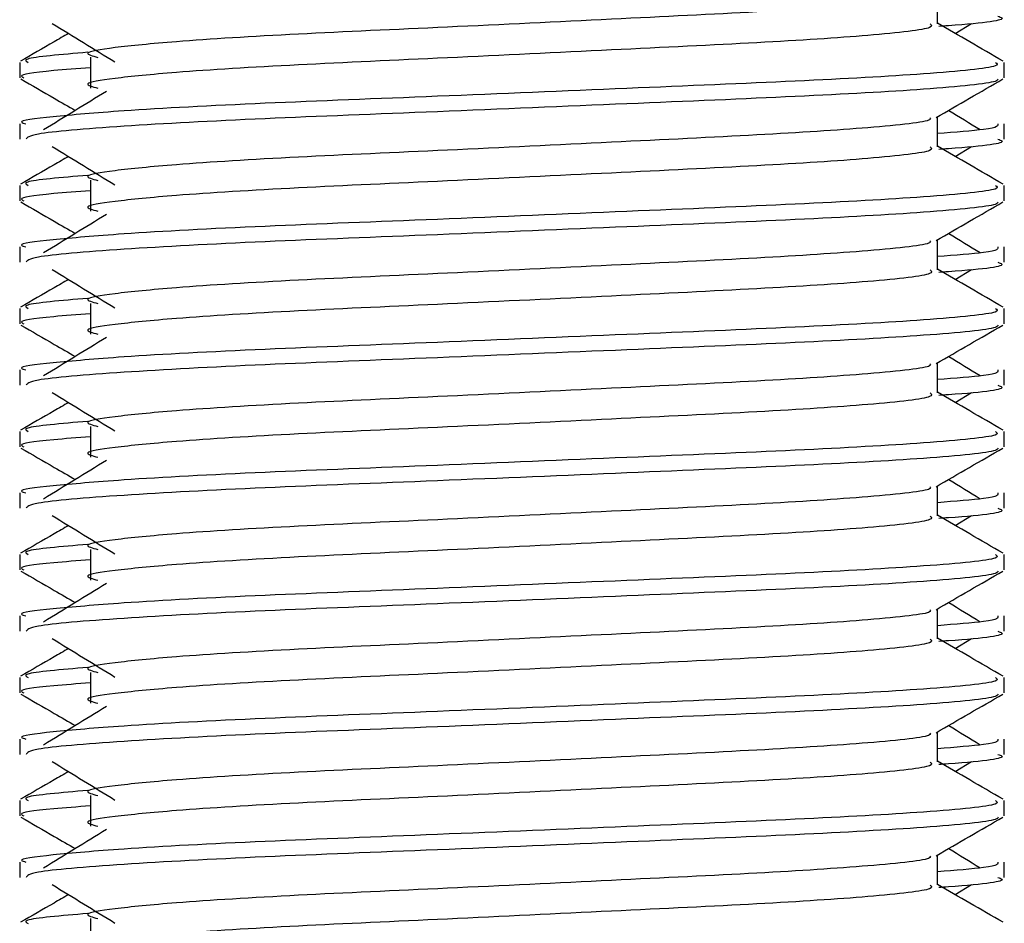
# Model space of a CAD drawing. Header units: millimetres. Extents: x 0 to 420, y 0 to 297.
# Tile 81 of 115: x 294.307 to 295.105, y 202.241 to 202.974. Entities that reach past the tile are written whole.
import ezdxf

# ---------------------------------------------------------------- set-up
doc = ezdxf.new("R2010")
doc.units = ezdxf.units.MM

msp = doc.modelspace()

# ---------------------------------------------------------------- linework, layer by layer
at = {"color": 7, "linetype": 'Continuous', "lineweight": 25}
for p, q in [((295.05125, 202.97045), (295.05125, 202.99478)), ((295.06564, 202.96264), (295.07899, 202.97082)), ((294.36458, 202.94329), (294.36458, 202.91835)), ((294.30714, 202.93916), (294.30714, 202.92672)), ((295.10525, 202.92672), (295.10525, 202.93916)), ((295.05125, 202.87069), (295.05125, 202.89501)), ((294.30714, 202.8893), (294.30714, 202.87686)), ((295.10525, 202.87686), (295.10525, 202.8893)), ((295.06564, 202.86288), (295.07899, 202.87106)), ((294.30714, 202.8394), (294.30714, 202.82696)), ((294.36458, 202.84353), (294.36458, 202.81859)), ((295.10525, 202.82696), (295.10525, 202.8394)), ((294.30714, 202.78953), (294.30714, 202.7771)), ((295.05125, 202.77093), (295.05125, 202.79525)), ((295.10525, 202.7771), (295.10525, 202.78953)), ((295.06564, 202.76312), (295.07899, 202.77129)), ((294.36458, 202.74376), (294.36458, 202.71882)), ((294.30714, 202.73964), (294.30714, 202.7272)), ((295.10525, 202.7272), (295.10525, 202.73964)), ((295.05125, 202.67116), (295.05125, 202.69549)), ((294.30714, 202.68977), (294.30714, 202.67733)), ((295.10525, 202.67733), (295.10525, 202.68977)), ((295.06564, 202.66335), (295.07899, 202.67153)), ((294.30714, 202.63987), (294.30714, 202.62743)), ((294.36458, 202.644), (294.36458, 202.61906)), ((295.10525, 202.62743), (295.10525, 202.63987)), ((294.30714, 202.59001), (294.30714, 202.57757)), ((295.05125, 202.5714), (295.05125, 202.59572)), ((295.10525, 202.57757), (295.10525, 202.59001)), ((295.06564, 202.56359), (295.07899, 202.57177)), ((294.36458, 202.54424), (294.36458, 202.5193)), ((294.30714, 202.54011), (294.30714, 202.52767)), ((295.10525, 202.52767), (295.10525, 202.54011)), ((295.05125, 202.47164), (295.05125, 202.49596)), ((294.30714, 202.49024), (294.30714, 202.47781)), ((295.10525, 202.47781), (295.10525, 202.49024)), ((295.06564, 202.46383), (295.07899, 202.472)), ((294.30714, 202.44035), (294.30714, 202.42791)), ((294.36458, 202.44447), (294.36458, 202.41953)), ((295.10525, 202.42791), (295.10525, 202.44035)), ((294.30714, 202.39048), (294.30714, 202.37804)), ((295.05125, 202.37187), (295.05125, 202.3962)), ((295.10525, 202.37804), (295.10525, 202.39048)), ((295.06564, 202.36406), (295.07899, 202.37224)), ((294.36458, 202.34471), (294.36458, 202.31977)), ((294.30714, 202.34058), (294.30714, 202.32814)), ((295.10525, 202.32814), (295.10525, 202.34058)), ((295.05125, 202.27211), (295.05125, 202.29643)), ((294.30714, 202.29072), (294.30714, 202.27828)), ((295.10525, 202.27828), (295.10525, 202.29072)), ((295.06564, 202.2643), (295.07899, 202.27248)), ((294.36458, 202.24495), (294.36458, 202.22001))]:
    msp.add_line(p, q, dxfattribs=at)
for points, knots in [([(295.04513, 202.99407), (295.04554, 202.99351), (295.04737, 202.991), (295.0004, 202.98587), (294.9102, 202.98006), (294.78755, 202.97425), (294.65439, 202.96767), (294.52827, 202.96215), (294.43506, 202.95648), (294.38135, 202.95107), (294.35627, 202.94709), (294.36605, 202.9444), (294.37041, 202.9432)], [0, 0, 0, 0, 0.035107, 0.156135, 0.273953, 0.391653, 0.512699, 0.629093, 0.748412, 0.840135, 0.92875, 1, 1, 1, 1]), ([(295.10008, 202.97662), (295.10154, 202.97616), (295.10899, 202.97377), (295.08978, 202.97079), (295.05495, 202.96856), (295.05232, 202.96839)], [0, 0, 0, 0, 0.18373, 0.938556, 1, 1, 1, 1]), ([(294.3334, 202.97082), (294.34191, 202.96561), (294.35892, 202.9552), (294.37589, 202.94478), (294.38437, 202.93957)], [0, 0, 0, 0, 0.500011, 1, 1, 1, 1]), ([(295.04529, 202.97038), (295.04638, 202.96941), (295.04966, 202.96651), (295.00109, 202.96094), (294.91002, 202.95512), (294.7876, 202.94931), (294.65437, 202.94273), (294.52827, 202.93721), (294.43506, 202.93154), (294.38136, 202.92613), (294.35628, 202.92215), (294.36605, 202.91946), (294.3704, 202.91826)], [0, 0, 0, 0, 0.059132, 0.177163, 0.292064, 0.406849, 0.524898, 0.638409, 0.754774, 0.844226, 0.930647, 1, 1, 1, 1]), ([(295.1045, 202.94016), (295.09547, 202.94538), (295.07773, 202.95565), (295.05998, 202.96592), (295.05125, 202.97097)], [0, 0, 0, 0, 0.508368, 1, 1, 1, 1]), ([(294.34675, 202.96264), (294.34282, 202.96037), (294.32987, 202.95287), (294.31692, 202.94538), (294.3079, 202.94016)], [0, 0, 0, 0, 0.3033381, 1, 1, 1, 1]), ([(294.36237, 202.94734), (294.34077, 202.9455), (294.30759, 202.94268), (294.31238, 202.94007), (294.31405, 202.93916)], [0, 0, 0, 0, 0.651043, 1, 1, 1, 1]), ([(295.09834, 202.93916), (295.09958, 202.93821), (295.10333, 202.93532), (295.04722, 202.92976), (294.94191, 202.92394), (294.80035, 202.91814), (294.64623, 202.91155), (294.50054, 202.90603), (294.39224, 202.90037), (294.33159, 202.89495), (294.30386, 202.89168), (294.31057, 202.88975), (294.31213, 202.8893)], [0, 0, 0, 0, 0.061077, 0.184512, 0.304677, 0.424721, 0.548174, 0.666888, 0.788581, 0.882129, 0.97251, 1, 1, 1, 1]), ([(294.36458, 202.93479), (294.35397, 202.93401), (294.32137, 202.93162), (294.30581, 202.92909), (294.30958, 202.92717), (294.31046, 202.92672)], [0, 0, 0, 0, 0.270543, 0.831179, 1, 1, 1, 1]), ([(294.30809, 202.92572), (294.31712, 202.9205), (294.33183, 202.91198), (294.34655, 202.90346), (294.35224, 202.90017)], [0, 0, 0, 0, 0.61317, 1, 1, 1, 1]), ([(295.10048, 202.92565), (295.10018, 202.92503), (295.0989, 202.92246), (295.04735, 202.91729), (294.94189, 202.91147), (294.80032, 202.90566), (294.64637, 202.89908), (294.5, 202.89356), (294.38482, 202.88739), (294.3154, 202.8815), (294.31323, 202.87823), (294.31232, 202.87686)], [0, 0, 0, 0, 0.039912, 0.166158, 0.289058, 0.411836, 0.5381, 0.659517, 0.783982, 0.909693, 1, 1, 1, 1]), ([(295.05017, 202.89439), (295.05919, 202.89961), (295.07723, 202.91006), (295.09528, 202.9205), (295.1043, 202.92572)], [0, 0, 0, 0, 0.499936, 1, 1, 1, 1]), ([(294.37748, 202.91563), (294.36897, 202.91042), (294.35197, 202.90001), (294.335, 202.88959), (294.32651, 202.88439)], [0, 0, 0, 0, 0.49999, 1, 1, 1, 1]), ([(295.08588, 202.88439), (295.0774, 202.88959), (295.06883, 202.89485), (295.06025, 202.90011), (295.06016, 202.90017)], [0, 0, 0, 0, 0.989832, 1, 1, 1, 1]), ([(295.04513, 202.89431), (295.04554, 202.89375), (295.04737, 202.89124), (295.0004, 202.88611), (294.9102, 202.8803), (294.78755, 202.87449), (294.65439, 202.8679), (294.52827, 202.86238), (294.43506, 202.85672), (294.38135, 202.85131), (294.35627, 202.84732), (294.36605, 202.84463), (294.37041, 202.84343)], [0, 0, 0, 0, 0.035107, 0.156135, 0.273953, 0.391653, 0.512699, 0.629093, 0.748412, 0.840135, 0.92875, 1, 1, 1, 1]), ([(295.10026, 202.8893), (295.10049, 202.88781), (295.10087, 202.88529), (295.06566, 202.88255), (295.05125, 202.88142)], [0, 0, 0, 0, 0.590683, 1, 1, 1, 1]), ([(295.10008, 202.87686), (295.10154, 202.87639), (295.10899, 202.87401), (295.08978, 202.87103), (295.05495, 202.8688), (295.05232, 202.86863)], [0, 0, 0, 0, 0.18373, 0.938556, 1, 1, 1, 1]), ([(294.3334, 202.87106), (294.34191, 202.86585), (294.35892, 202.85543), (294.37589, 202.84502), (294.38437, 202.83981)], [0, 0, 0, 0, 0.500011, 1, 1, 1, 1]), ([(295.04529, 202.87061), (295.04638, 202.86965), (295.04966, 202.86675), (295.00109, 202.86117), (294.91002, 202.85535), (294.7876, 202.84955), (294.65437, 202.84296), (294.52827, 202.83744), (294.43506, 202.83178), (294.38136, 202.82637), (294.35628, 202.82238), (294.36605, 202.8197), (294.3704, 202.8185)], [0, 0, 0, 0, 0.059132, 0.177163, 0.292064, 0.406849, 0.524898, 0.638409, 0.754774, 0.844226, 0.930647, 1, 1, 1, 1]), ([(295.1045, 202.8404), (295.09547, 202.84562), (295.07773, 202.85588), (295.05998, 202.86616), (295.05125, 202.87121)], [0, 0, 0, 0, 0.508368, 1, 1, 1, 1]), ([(294.34675, 202.86288), (294.34282, 202.86061), (294.32987, 202.85311), (294.31692, 202.84562), (294.3079, 202.8404)], [0, 0, 0, 0, 0.303338, 1, 1, 1, 1]), ([(294.36237, 202.84757), (294.34077, 202.84574), (294.30759, 202.84291), (294.31238, 202.84031), (294.31405, 202.8394)], [0, 0, 0, 0, 0.651043, 1, 1, 1, 1]), ([(295.09834, 202.8394), (295.09958, 202.83845), (295.10333, 202.83556), (295.04722, 202.83), (294.94191, 202.82418), (294.80035, 202.81837), (294.64623, 202.81179), (294.50054, 202.80627), (294.39224, 202.80061), (294.33159, 202.79518), (294.30386, 202.79192), (294.31057, 202.78998), (294.31213, 202.78953)], [0, 0, 0, 0, 0.0610772, 0.1845123, 0.3046768, 0.4247211, 0.5481742, 0.6668878, 0.7885815, 0.8821287, 0.9725098, 1, 1, 1, 1]), ([(294.36458, 202.83502), (294.35397, 202.83425), (294.32137, 202.83186), (294.30581, 202.82933), (294.30958, 202.82741), (294.31046, 202.82696)], [0, 0, 0, 0, 0.270543, 0.831179, 1, 1, 1, 1]), ([(294.30809, 202.82596), (294.31712, 202.82074), (294.33183, 202.81222), (294.34655, 202.8037), (294.35224, 202.8004)], [0, 0, 0, 0, 0.61317, 1, 1, 1, 1]), ([(295.10048, 202.82589), (295.10018, 202.82527), (295.0989, 202.8227), (295.04735, 202.81752), (294.94189, 202.81171), (294.80032, 202.8059), (294.64637, 202.79931), (294.5, 202.7938), (294.38482, 202.78763), (294.3154, 202.78174), (294.31323, 202.77847), (294.31232, 202.7771)], [0, 0, 0, 0, 0.039912, 0.166158, 0.289058, 0.411836, 0.5381, 0.659517, 0.783982, 0.909693, 1, 1, 1, 1]), ([(295.05017, 202.79462), (295.05919, 202.79985), (295.07723, 202.81029), (295.09528, 202.82074), (295.1043, 202.82596)], [0, 0, 0, 0, 0.499936, 1, 1, 1, 1]), ([(294.37748, 202.81586), (294.36897, 202.81066), (294.35197, 202.80024), (294.335, 202.78983), (294.32651, 202.78462)], [0, 0, 0, 0, 0.49999, 1, 1, 1, 1]), ([(295.08588, 202.78462), (295.0774, 202.78983), (295.06883, 202.79509), (295.06025, 202.80035), (295.06016, 202.8004)], [0, 0, 0, 0, 0.989832, 1, 1, 1, 1]), ([(295.04513, 202.79455), (295.04554, 202.79398), (295.04737, 202.79148), (295.0004, 202.78634), (294.9102, 202.78053), (294.78755, 202.77472), (294.65439, 202.76814), (294.52827, 202.76262), (294.43506, 202.75696), (294.38135, 202.75154), (294.35627, 202.74756), (294.36605, 202.74487), (294.37041, 202.74367)], [0, 0, 0, 0, 0.035107, 0.156135, 0.273953, 0.391653, 0.512699, 0.629093, 0.748412, 0.840135, 0.92875, 1, 1, 1, 1]), ([(295.10026, 202.78953), (295.10049, 202.78804), (295.10087, 202.78552), (295.06566, 202.78278), (295.05125, 202.78166)], [0, 0, 0, 0, 0.590683, 1, 1, 1, 1]), ([(295.10008, 202.7771), (295.10154, 202.77663), (295.10899, 202.77424), (295.08978, 202.77127), (295.05495, 202.76904), (295.05232, 202.76887)], [0, 0, 0, 0, 0.18373, 0.938556, 1, 1, 1, 1]), ([(294.3334, 202.77129), (294.34191, 202.76609), (294.35892, 202.75567), (294.37589, 202.74526), (294.38437, 202.74005)], [0, 0, 0, 0, 0.5000113, 1, 1, 1, 1]), ([(295.04529, 202.77085), (295.04638, 202.76988), (295.04966, 202.76698), (295.00109, 202.76141), (294.91002, 202.75559), (294.7876, 202.74978), (294.65437, 202.7432), (294.52827, 202.73768), (294.43506, 202.73202), (294.38136, 202.7266), (294.35628, 202.72262), (294.36605, 202.71993), (294.3704, 202.71874)], [0, 0, 0, 0, 0.059132, 0.177163, 0.292064, 0.406849, 0.524898, 0.638409, 0.754774, 0.844226, 0.930647, 1, 1, 1, 1]), ([(295.1045, 202.74063), (295.09547, 202.74585), (295.07773, 202.75612), (295.05998, 202.76639), (295.05125, 202.77144)], [0, 0, 0, 0, 0.508368, 1, 1, 1, 1]), ([(294.34675, 202.76312), (294.34282, 202.76084), (294.32987, 202.75335), (294.31692, 202.74585), (294.3079, 202.74063)], [0, 0, 0, 0, 0.303338, 1, 1, 1, 1]), ([(294.36237, 202.74781), (294.34077, 202.74597), (294.30759, 202.74315), (294.31238, 202.74055), (294.31405, 202.73964)], [0, 0, 0, 0, 0.651043, 1, 1, 1, 1]), ([(295.09834, 202.73964), (295.09958, 202.73868), (295.10333, 202.73579), (295.04722, 202.73023), (294.94191, 202.72441), (294.80035, 202.71861), (294.64623, 202.71202), (294.50054, 202.7065), (294.39224, 202.70084), (294.33159, 202.69542), (294.30386, 202.69216), (294.31057, 202.69022), (294.31213, 202.68977)], [0, 0, 0, 0, 0.061077, 0.184512, 0.304677, 0.424721, 0.548174, 0.666888, 0.788581, 0.882129, 0.97251, 1, 1, 1, 1]), ([(294.36458, 202.73526), (294.35397, 202.73448), (294.32137, 202.7321), (294.30581, 202.72957), (294.30958, 202.72764), (294.31046, 202.7272)], [0, 0, 0, 0, 0.270543, 0.831179, 1, 1, 1, 1]), ([(294.30809, 202.72619), (294.31712, 202.72097), (294.33183, 202.71246), (294.34655, 202.70394), (294.35224, 202.70064)], [0, 0, 0, 0, 0.61317, 1, 1, 1, 1]), ([(295.10048, 202.72613), (295.10018, 202.72551), (295.0989, 202.72293), (295.04735, 202.71776), (294.94189, 202.71194), (294.80032, 202.70614), (294.64637, 202.69955), (294.5, 202.69404), (294.38482, 202.68786), (294.3154, 202.68198), (294.31323, 202.6787), (294.31232, 202.67733)], [0, 0, 0, 0, 0.039912, 0.166158, 0.289058, 0.411836, 0.5381, 0.659517, 0.783982, 0.909693, 1, 1, 1, 1]), ([(295.05017, 202.69486), (295.05919, 202.70008), (295.07723, 202.71053), (295.09528, 202.72097), (295.1043, 202.72619)], [0, 0, 0, 0, 0.4999356, 1, 1, 1, 1]), ([(294.37748, 202.7161), (294.36897, 202.71089), (294.35197, 202.70048), (294.335, 202.69007), (294.32651, 202.68486)], [0, 0, 0, 0, 0.49999, 1, 1, 1, 1]), ([(295.08588, 202.68486), (295.0774, 202.69007), (295.06883, 202.69533), (295.06025, 202.70059), (295.06016, 202.70064)], [0, 0, 0, 0, 0.989832, 1, 1, 1, 1]), ([(295.04513, 202.69478), (295.04554, 202.69422), (295.04737, 202.69171), (295.0004, 202.68658), (294.9102, 202.68077), (294.78755, 202.67496), (294.65439, 202.66838), (294.52827, 202.66286), (294.43506, 202.65719), (294.38135, 202.65178), (294.35627, 202.6478), (294.36605, 202.64511), (294.37041, 202.64391)], [0, 0, 0, 0, 0.035107, 0.156135, 0.273953, 0.391653, 0.512699, 0.629093, 0.748412, 0.840135, 0.92875, 1, 1, 1, 1]), ([(295.10026, 202.68977), (295.10049, 202.68828), (295.10087, 202.68576), (295.06566, 202.68302), (295.05125, 202.6819)], [0, 0, 0, 0, 0.590683, 1, 1, 1, 1]), ([(295.10008, 202.67733), (295.10154, 202.67687), (295.10899, 202.67448), (295.08978, 202.6715), (295.05495, 202.66927), (295.05232, 202.6691)], [0, 0, 0, 0, 0.1837303, 0.9385556, 1, 1, 1, 1]), ([(294.3334, 202.67153), (294.34191, 202.66632), (294.35892, 202.65591), (294.37589, 202.64549), (294.38437, 202.64028)], [0, 0, 0, 0, 0.500011, 1, 1, 1, 1]), ([(295.04529, 202.67109), (295.04638, 202.67012), (295.04966, 202.66722), (295.00109, 202.66165), (294.91002, 202.65583), (294.7876, 202.65002), (294.65437, 202.64344), (294.52827, 202.63792), (294.43506, 202.63225), (294.38136, 202.62684), (294.35628, 202.62286), (294.36605, 202.62017), (294.3704, 202.61897)], [0, 0, 0, 0, 0.059132, 0.177163, 0.292064, 0.406849, 0.524898, 0.638409, 0.754774, 0.844226, 0.930647, 1, 1, 1, 1]), ([(295.1045, 202.64087), (295.09547, 202.64609), (295.07773, 202.65636), (295.05998, 202.66663), (295.05125, 202.67168)], [0, 0, 0, 0, 0.508368, 1, 1, 1, 1]), ([(294.34675, 202.66335), (294.34282, 202.66108), (294.32987, 202.65358), (294.31692, 202.64609), (294.3079, 202.64087)], [0, 0, 0, 0, 0.303338, 1, 1, 1, 1]), ([(294.36237, 202.64805), (294.34077, 202.64621), (294.30759, 202.64339), (294.31238, 202.64078), (294.31405, 202.63987)], [0, 0, 0, 0, 0.651043, 1, 1, 1, 1]), ([(295.09834, 202.63987), (295.09958, 202.63892), (295.10333, 202.63603), (295.04722, 202.63047), (294.94191, 202.62465), (294.80035, 202.61885), (294.64623, 202.61226), (294.50054, 202.60674), (294.39224, 202.60108), (294.33159, 202.59566), (294.30386, 202.59239), (294.31057, 202.59046), (294.31213, 202.59001)], [0, 0, 0, 0, 0.061077, 0.184512, 0.304677, 0.424721, 0.548174, 0.666888, 0.788581, 0.882129, 0.97251, 1, 1, 1, 1]), ([(294.36458, 202.6355), (294.35397, 202.63472), (294.32137, 202.63233), (294.30581, 202.6298), (294.30958, 202.62788), (294.31046, 202.62743)], [0, 0, 0, 0, 0.270543, 0.831179, 1, 1, 1, 1]), ([(294.30809, 202.62643), (294.31712, 202.62121), (294.33183, 202.61269), (294.34655, 202.60417), (294.35224, 202.60088)], [0, 0, 0, 0, 0.61317, 1, 1, 1, 1]), ([(295.10048, 202.62636), (295.10018, 202.62574), (295.0989, 202.62317), (295.04735, 202.618), (294.94189, 202.61218), (294.80032, 202.60637), (294.64637, 202.59979), (294.5, 202.59427), (294.38482, 202.5881), (294.3154, 202.58221), (294.31323, 202.57894), (294.31232, 202.57757)], [0, 0, 0, 0, 0.039912, 0.166158, 0.289058, 0.411836, 0.5381, 0.659517, 0.783982, 0.909693, 1, 1, 1, 1]), ([(295.05017, 202.5951), (295.05919, 202.60032), (295.07723, 202.61077), (295.09528, 202.62121), (295.1043, 202.62643)], [0, 0, 0, 0, 0.499936, 1, 1, 1, 1]), ([(294.37748, 202.61634), (294.36897, 202.61113), (294.35197, 202.60072), (294.335, 202.5903), (294.32651, 202.5851)], [0, 0, 0, 0, 0.49999, 1, 1, 1, 1]), ([(295.08588, 202.5851), (295.0774, 202.5903), (295.06883, 202.59556), (295.06025, 202.60082), (295.06016, 202.60088)], [0, 0, 0, 0, 0.989832, 1, 1, 1, 1]), ([(295.04513, 202.59502), (295.04554, 202.59446), (295.04737, 202.59195), (295.0004, 202.58682), (294.9102, 202.58101), (294.78755, 202.5752), (294.65439, 202.56861), (294.52827, 202.56309), (294.43506, 202.55743), (294.38135, 202.55202), (294.35627, 202.54803), (294.36605, 202.54534), (294.37041, 202.54414)], [0, 0, 0, 0, 0.035107, 0.156135, 0.273953, 0.391653, 0.512699, 0.629093, 0.748412, 0.840135, 0.92875, 1, 1, 1, 1]), ([(295.10026, 202.59001), (295.10049, 202.58852), (295.10087, 202.586), (295.06566, 202.58326), (295.05125, 202.58213)], [0, 0, 0, 0, 0.590683, 1, 1, 1, 1]), ([(295.10008, 202.57757), (295.10154, 202.5771), (295.10899, 202.57472), (295.08978, 202.57174), (295.05495, 202.56951), (295.05232, 202.56934)], [0, 0, 0, 0, 0.1837303, 0.9385556, 1, 1, 1, 1]), ([(294.3334, 202.57177), (294.34191, 202.56656), (294.35892, 202.55614), (294.37589, 202.54573), (294.38437, 202.54052)], [0, 0, 0, 0, 0.500011, 1, 1, 1, 1]), ([(295.04529, 202.57132), (295.04638, 202.57036), (295.04966, 202.56746), (295.00109, 202.56188), (294.91002, 202.55606), (294.7876, 202.55026), (294.65437, 202.54367), (294.52827, 202.53815), (294.43506, 202.53249), (294.38136, 202.52708), (294.35628, 202.52309), (294.36605, 202.52041), (294.3704, 202.51921)], [0, 0, 0, 0, 0.059132, 0.177163, 0.292064, 0.406849, 0.524898, 0.638409, 0.754774, 0.844226, 0.930647, 1, 1, 1, 1]), ([(295.1045, 202.54111), (295.09547, 202.54633), (295.07773, 202.55659), (295.05998, 202.56687), (295.05125, 202.57192)], [0, 0, 0, 0, 0.508368, 1, 1, 1, 1]), ([(294.34675, 202.56359), (294.34282, 202.56131), (294.32987, 202.55382), (294.31692, 202.54633), (294.3079, 202.54111)], [0, 0, 0, 0, 0.303338, 1, 1, 1, 1]), ([(294.36237, 202.54828), (294.34077, 202.54645), (294.30759, 202.54362), (294.31238, 202.54102), (294.31405, 202.54011)], [0, 0, 0, 0, 0.651043, 1, 1, 1, 1]), ([(295.09834, 202.54011), (295.09958, 202.53915), (295.10333, 202.53627), (295.04722, 202.53071), (294.94191, 202.52489), (294.80035, 202.51908), (294.64623, 202.5125), (294.50054, 202.50698), (294.39224, 202.50132), (294.33159, 202.49589), (294.30386, 202.49263), (294.31057, 202.49069), (294.31213, 202.49024)], [0, 0, 0, 0, 0.0610772, 0.1845123, 0.3046768, 0.4247211, 0.5481742, 0.6668878, 0.7885815, 0.8821287, 0.9725098, 1, 1, 1, 1]), ([(294.36458, 202.53573), (294.35397, 202.53496), (294.32137, 202.53257), (294.30581, 202.53004), (294.30958, 202.52812), (294.31046, 202.52767)], [0, 0, 0, 0, 0.270543, 0.831179, 1, 1, 1, 1]), ([(294.30809, 202.52667), (294.31712, 202.52145), (294.33183, 202.51293), (294.34655, 202.50441), (294.35224, 202.50111)], [0, 0, 0, 0, 0.61317, 1, 1, 1, 1]), ([(295.10048, 202.5266), (295.10018, 202.52598), (295.0989, 202.5234), (295.04735, 202.51823), (294.94189, 202.51242), (294.80032, 202.50661), (294.64637, 202.50002), (294.5, 202.49451), (294.38482, 202.48834), (294.3154, 202.48245), (294.31323, 202.47918), (294.31232, 202.47781)], [0, 0, 0, 0, 0.039912, 0.166158, 0.289058, 0.411836, 0.5381, 0.659517, 0.783982, 0.909693, 1, 1, 1, 1]), ([(295.05017, 202.49533), (295.05919, 202.50056), (295.07723, 202.511), (295.09528, 202.52145), (295.1043, 202.52667)], [0, 0, 0, 0, 0.499936, 1, 1, 1, 1]), ([(294.37748, 202.51657), (294.36897, 202.51137), (294.35197, 202.50095), (294.335, 202.49054), (294.32651, 202.48533)], [0, 0, 0, 0, 0.49999, 1, 1, 1, 1]), ([(295.08588, 202.48533), (295.0774, 202.49054), (295.06883, 202.4958), (295.06025, 202.50106), (295.06016, 202.50111)], [0, 0, 0, 0, 0.989832, 1, 1, 1, 1]), ([(295.04513, 202.49526), (295.04554, 202.49469), (295.04737, 202.49219), (295.0004, 202.48705), (294.9102, 202.48124), (294.78755, 202.47543), (294.65439, 202.46885), (294.52827, 202.46333), (294.43506, 202.45767), (294.38135, 202.45225), (294.35627, 202.44827), (294.36605, 202.44558), (294.37041, 202.44438)], [0, 0, 0, 0, 0.035107, 0.156135, 0.273953, 0.391653, 0.512699, 0.629093, 0.748412, 0.840135, 0.92875, 1, 1, 1, 1]), ([(295.10026, 202.49024), (295.10049, 202.48875), (295.10087, 202.48623), (295.06566, 202.48349), (295.05125, 202.48237)], [0, 0, 0, 0, 0.590683, 1, 1, 1, 1]), ([(295.10008, 202.47781), (295.10154, 202.47734), (295.10899, 202.47495), (295.08978, 202.47198), (295.05495, 202.46975), (295.05232, 202.46958)], [0, 0, 0, 0, 0.18373, 0.938556, 1, 1, 1, 1]), ([(294.3334, 202.472), (294.34191, 202.4668), (294.35892, 202.45638), (294.37589, 202.44597), (294.38437, 202.44076)], [0, 0, 0, 0, 0.5000113, 1, 1, 1, 1]), ([(295.04529, 202.47156), (295.04638, 202.47059), (295.04966, 202.46769), (295.00109, 202.46212), (294.91002, 202.4563), (294.7876, 202.45049), (294.65437, 202.44391), (294.52827, 202.43839), (294.43506, 202.43273), (294.38136, 202.42731), (294.35628, 202.42333), (294.36605, 202.42064), (294.3704, 202.41945)], [0, 0, 0, 0, 0.059132, 0.177163, 0.292064, 0.406849, 0.524898, 0.638409, 0.754774, 0.844226, 0.930647, 1, 1, 1, 1]), ([(295.1045, 202.44134), (295.09547, 202.44656), (295.07773, 202.45683), (295.05998, 202.4671), (295.05125, 202.47215)], [0, 0, 0, 0, 0.508368, 1, 1, 1, 1]), ([(294.34675, 202.46383), (294.34282, 202.46155), (294.32987, 202.45406), (294.31692, 202.44656), (294.3079, 202.44134)], [0, 0, 0, 0, 0.303338, 1, 1, 1, 1]), ([(294.36237, 202.44852), (294.34077, 202.44668), (294.30759, 202.44386), (294.31238, 202.44126), (294.31405, 202.44035)], [0, 0, 0, 0, 0.651043, 1, 1, 1, 1]), ([(295.09834, 202.44035), (295.09958, 202.43939), (295.10333, 202.4365), (295.04722, 202.43094), (294.94191, 202.42512), (294.80035, 202.41932), (294.64623, 202.41273), (294.50054, 202.40721), (294.39224, 202.40155), (294.33159, 202.39613), (294.30386, 202.39287), (294.31057, 202.39093), (294.31213, 202.39048)], [0, 0, 0, 0, 0.061077, 0.184512, 0.304677, 0.424721, 0.548174, 0.666888, 0.788581, 0.882129, 0.97251, 1, 1, 1, 1]), ([(294.36458, 202.43597), (294.35397, 202.43519), (294.32137, 202.43281), (294.30581, 202.43028), (294.30958, 202.42835), (294.31046, 202.42791)], [0, 0, 0, 0, 0.270543, 0.831179, 1, 1, 1, 1]), ([(294.30809, 202.4269), (294.31712, 202.42168), (294.33183, 202.41317), (294.34655, 202.40465), (294.35224, 202.40135)], [0, 0, 0, 0, 0.61317, 1, 1, 1, 1]), ([(295.10048, 202.42684), (295.10018, 202.42622), (295.0989, 202.42364), (295.04735, 202.41847), (294.94189, 202.41265), (294.80032, 202.40685), (294.64637, 202.40026), (294.5, 202.39475), (294.38482, 202.38857), (294.3154, 202.38269), (294.31323, 202.37941), (294.31232, 202.37804)], [0, 0, 0, 0, 0.0399117, 0.1661575, 0.2890582, 0.4118359, 0.5381002, 0.6595169, 0.7839817, 0.9096926, 1, 1, 1, 1]), ([(295.05017, 202.39557), (295.05919, 202.40079), (295.07723, 202.41124), (295.09528, 202.42168), (295.1043, 202.4269)], [0, 0, 0, 0, 0.499936, 1, 1, 1, 1]), ([(294.37748, 202.41681), (294.36897, 202.4116), (294.35197, 202.40119), (294.335, 202.39078), (294.32651, 202.38557)], [0, 0, 0, 0, 0.49999, 1, 1, 1, 1]), ([(295.08588, 202.38557), (295.0774, 202.39078), (295.06883, 202.39604), (295.06025, 202.4013), (295.06016, 202.40135)], [0, 0, 0, 0, 0.989832, 1, 1, 1, 1]), ([(295.04513, 202.39549), (295.04554, 202.39493), (295.04737, 202.39242), (295.0004, 202.38729), (294.9102, 202.38148), (294.78755, 202.37567), (294.65439, 202.36909), (294.52827, 202.36357), (294.43506, 202.3579), (294.38135, 202.35249), (294.35627, 202.3485), (294.36605, 202.34582), (294.37041, 202.34462)], [0, 0, 0, 0, 0.035107, 0.156135, 0.273953, 0.391653, 0.512699, 0.629093, 0.748412, 0.840135, 0.92875, 1, 1, 1, 1]), ([(295.10026, 202.39048), (295.10049, 202.38899), (295.10087, 202.38647), (295.06566, 202.38373), (295.05125, 202.38261)], [0, 0, 0, 0, 0.590683, 1, 1, 1, 1]), ([(295.10008, 202.37804), (295.10154, 202.37758), (295.10899, 202.37519), (295.08978, 202.37221), (295.05495, 202.36998), (295.05232, 202.36981)], [0, 0, 0, 0, 0.18373, 0.938556, 1, 1, 1, 1]), ([(294.3334, 202.37224), (294.34191, 202.36703), (294.35892, 202.35662), (294.37589, 202.3462), (294.38437, 202.34099)], [0, 0, 0, 0, 0.500011, 1, 1, 1, 1]), ([(295.04529, 202.3718), (295.04638, 202.37083), (295.04966, 202.36793), (295.00109, 202.36236), (294.91002, 202.35654), (294.7876, 202.35073), (294.65437, 202.34415), (294.52827, 202.33863), (294.43506, 202.33296), (294.38136, 202.32755), (294.35628, 202.32357), (294.36605, 202.32088), (294.3704, 202.31968)], [0, 0, 0, 0, 0.059132, 0.177163, 0.292064, 0.406849, 0.524898, 0.638409, 0.754774, 0.844226, 0.930647, 1, 1, 1, 1]), ([(295.1045, 202.34158), (295.09547, 202.3468), (295.07773, 202.35707), (295.05998, 202.36734), (295.05125, 202.37239)], [0, 0, 0, 0, 0.508368, 1, 1, 1, 1]), ([(294.34675, 202.36406), (294.34282, 202.36179), (294.32987, 202.35429), (294.31692, 202.3468), (294.3079, 202.34158)], [0, 0, 0, 0, 0.303338, 1, 1, 1, 1]), ([(294.36237, 202.34876), (294.34077, 202.34692), (294.30759, 202.3441), (294.31238, 202.34149), (294.31405, 202.34058)], [0, 0, 0, 0, 0.651043, 1, 1, 1, 1]), ([(295.09834, 202.34058), (295.09958, 202.33963), (295.10333, 202.33674), (295.04722, 202.33118), (294.94191, 202.32536), (294.80035, 202.31955), (294.64623, 202.31297), (294.50054, 202.30745), (294.39224, 202.30179), (294.33159, 202.29637), (294.30386, 202.2931), (294.31057, 202.29117), (294.31213, 202.29072)], [0, 0, 0, 0, 0.061077, 0.184512, 0.304677, 0.424721, 0.548174, 0.666888, 0.788581, 0.882129, 0.97251, 1, 1, 1, 1]), ([(294.36458, 202.33621), (294.35397, 202.33543), (294.32137, 202.33304), (294.30581, 202.33051), (294.30958, 202.32859), (294.31046, 202.32814)], [0, 0, 0, 0, 0.270543, 0.831179, 1, 1, 1, 1]), ([(294.30809, 202.32714), (294.31712, 202.32192), (294.33183, 202.3134), (294.34655, 202.30488), (294.35224, 202.30159)], [0, 0, 0, 0, 0.61317, 1, 1, 1, 1]), ([(295.10048, 202.32707), (295.10018, 202.32645), (295.0989, 202.32388), (295.04735, 202.31871), (294.94189, 202.31289), (294.80032, 202.30708), (294.64637, 202.3005), (294.5, 202.29498), (294.38482, 202.28881), (294.3154, 202.28292), (294.31323, 202.27965), (294.31232, 202.27828)], [0, 0, 0, 0, 0.039912, 0.166158, 0.289058, 0.411836, 0.5381, 0.659517, 0.783982, 0.909693, 1, 1, 1, 1]), ([(295.05017, 202.29581), (295.05919, 202.30103), (295.07723, 202.31148), (295.09528, 202.32192), (295.1043, 202.32714)], [0, 0, 0, 0, 0.499936, 1, 1, 1, 1]), ([(294.37748, 202.31705), (294.36897, 202.31184), (294.35197, 202.30143), (294.335, 202.29101), (294.32651, 202.28581)], [0, 0, 0, 0, 0.49999, 1, 1, 1, 1]), ([(295.08588, 202.28581), (295.0774, 202.29101), (295.06883, 202.29627), (295.06025, 202.30153), (295.06016, 202.30159)], [0, 0, 0, 0, 0.989832, 1, 1, 1, 1]), ([(295.04513, 202.29573), (295.04554, 202.29517), (295.04737, 202.29266), (295.0004, 202.28753), (294.9102, 202.28172), (294.78755, 202.27591), (294.65439, 202.26932), (294.52827, 202.2638), (294.43506, 202.25814), (294.38135, 202.25273), (294.35627, 202.24874), (294.36605, 202.24605), (294.37041, 202.24485)], [0, 0, 0, 0, 0.035107, 0.156135, 0.273953, 0.391653, 0.512699, 0.629093, 0.748412, 0.840135, 0.92875, 1, 1, 1, 1]), ([(295.10026, 202.29072), (295.10049, 202.28923), (295.10087, 202.28671), (295.06566, 202.28397), (295.05125, 202.28284)], [0, 0, 0, 0, 0.590683, 1, 1, 1, 1]), ([(295.10008, 202.27828), (295.10154, 202.27781), (295.10899, 202.27543), (295.08978, 202.27245), (295.05495, 202.27022), (295.05232, 202.27005)], [0, 0, 0, 0, 0.18373, 0.938556, 1, 1, 1, 1]), ([(294.3334, 202.27248), (294.34191, 202.26727), (294.35892, 202.25685), (294.37589, 202.24644), (294.38437, 202.24123)], [0, 0, 0, 0, 0.500011, 1, 1, 1, 1]), ([(295.04529, 202.27203), (295.04638, 202.27107), (295.04966, 202.26817), (295.00109, 202.26259), (294.91002, 202.25677), (294.7876, 202.25097), (294.65437, 202.24438), (294.52827, 202.23886), (294.43506, 202.2332), (294.38136, 202.22779), (294.35628, 202.2238), (294.36605, 202.22112), (294.3704, 202.21992)], [0, 0, 0, 0, 0.059132, 0.1771634, 0.2920638, 0.4068492, 0.5248979, 0.6384095, 0.7547738, 0.8442256, 0.9306466, 1, 1, 1, 1]), ([(295.1045, 202.24182), (295.09547, 202.24704), (295.07773, 202.2573), (295.05998, 202.26758), (295.05125, 202.27263)], [0, 0, 0, 0, 0.5083681, 1, 1, 1, 1]), ([(294.34675, 202.2643), (294.34282, 202.26202), (294.32987, 202.25453), (294.31692, 202.24704), (294.3079, 202.24182)], [0, 0, 0, 0, 0.303338, 1, 1, 1, 1]), ([(294.36237, 202.24899), (294.34077, 202.24716), (294.30759, 202.24433), (294.31238, 202.24173), (294.31405, 202.24082)], [0, 0, 0, 0, 0.651043, 1, 1, 1, 1])]:
    msp.add_open_spline(points, degree=3, knots=knots, dxfattribs=at)

doc.saveas('drawing.dxf')
